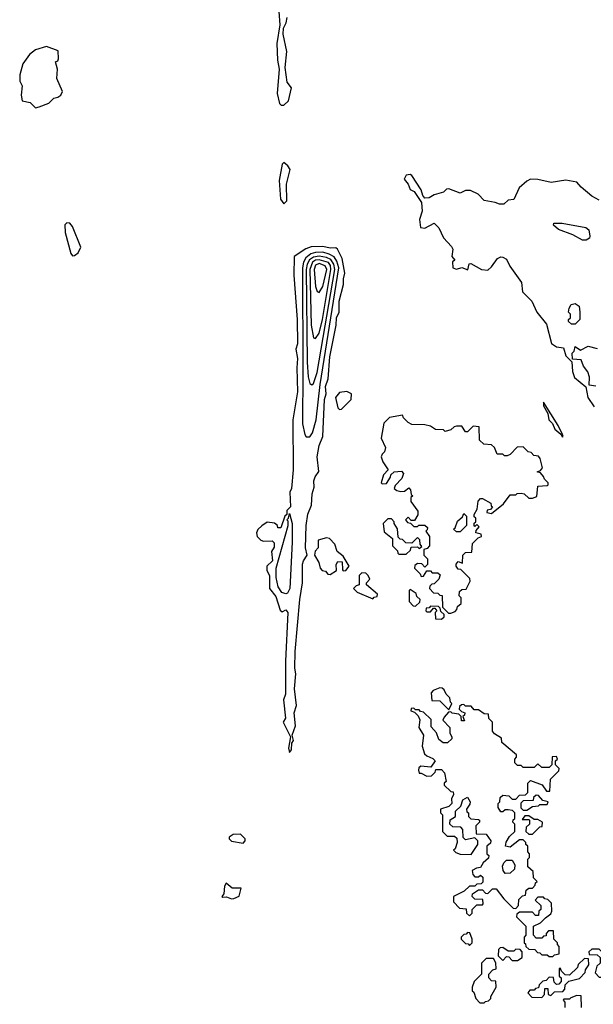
# Model space of a CAD drawing. Extents: x 2701205 to 2963787, y 496209 to 720276.
# Tile 55 of 154: x 2760010 to 2763103, y 662143 to 667452. Entities that reach past the tile are written whole.
import ezdxf

# ---------------------------------------------------------------- set-up
doc = ezdxf.new("R2010")
doc.units = 0

msp = doc.modelspace()

# ---------------------------------------------------------------- linework, layer by layer
at = {"layer": '0CON05XD'}
for points in [[(2761407, 667497), (2761412.5, 667425), (2761396.7, 667325), (2761400, 667235), (2761410, 667185), (2761398, 667055), (2761410.4, 667000.4), (2761420.9, 666990.9), (2761435, 666990.7)], [(2761435, 666990.7), (2761458.8, 667015), (2761476.1, 667085), (2761453.2, 667115), (2761442.5, 667195), (2761451.2, 667281.2), (2761430, 667375), (2761433, 667407), (2761447.5, 667435), (2761452.5, 667465)], [(2760095, 666976.7), (2760115, 666983.3), (2760167, 667003), (2760195, 667030), (2760216.1, 667033.9), (2760232.5, 667045), (2760240, 667065), (2760210, 667135), (2760213.8, 667185), (2760202.5, 667225), (2760215, 667230), (2760219.3, 667240.7), (2760216.7, 667285), (2760155, 667307.5), (2760095, 667290), (2760062.5, 667265), (2760027.5, 667215), (2760010, 667155), (2760010.7, 667120.7), (2760023.3, 667095), (2760018.8, 667045), (2760022.5, 667015), (2760066.1, 667006.1), (2760095, 666976.7)], [(2761435, 666460), (2761450, 666475), (2761449.1, 666565), (2761468.1, 666645), (2761456.5, 666665), (2761435, 666682.9), (2761425, 666673.8), (2761409.5, 666585), (2761416.2, 666485), (2761435, 666460)], [(2763135, 666480), (2763095, 666501.2), (2763038.6, 666548.6), (2763015, 666577.1), (2762955, 666587.1), (2762876.1, 666573.9), (2762805, 666591.2), (2762765, 666592.5), (2762745, 666582.5), (2762703.3, 666545), (2762675, 666482.5), (2762645, 666480), (2762621.7, 666458.3), (2762598.3, 666458.3), (2762575, 666467.5), (2762515, 666476.7), (2762482.3, 666512.3), (2762441.2, 666531.2), (2762415, 666530.8), (2762385, 666516.7), (2762325, 666540), (2762312.3, 666537.7), (2762295, 666523.3), (2762245, 666508), (2762218.7, 666491.3), (2762195, 666490.8), (2762184.3, 666504.3), (2762175.7, 666535.7), (2762125, 666612.5), (2762115, 666617.5), (2762095, 666613.3), (2762083, 666593), (2762105.6, 666565.6), (2762116, 666536), (2762136.8, 666526.8), (2762176.6, 666466.6), (2762180.7, 666419.3), (2762165.7, 666375), (2762171.2, 666331.2), (2762195, 666327.5), (2762245, 666355.8), (2762270.2, 666330.2), (2762295, 666276.7), (2762339.4, 666229.4), (2762345.6, 666215.6), (2762340, 666175), (2762356.7, 666155), (2762343.6, 666146.4), (2762346.7, 666115), (2762365, 666108), (2762395, 666116), (2762427, 666103), (2762433.8, 666136.2), (2762443, 666137), (2762500, 666105), (2762535, 666102.5), (2762555, 666120), (2762587.5, 666165), (2762605, 666173.8), (2762615, 666172), (2762635, 666161.2), (2762653, 666123), (2762716.2, 666035), (2762721.9, 665985), (2762772.5, 665935), (2762798.6, 665875), (2762851.2, 665811.2), (2762877.2, 665707.2), (2762905, 665687.8), (2762943, 665683), (2762955, 665640), (2762987.5, 665607.5), (2762991.9, 665555), (2763002.2, 665522.2), (2763063.3, 665473.3), (2763074.2, 665415), (2763108.6, 665365)], [(2760295, 666179.5), (2760305, 666180), (2760325.5, 666195), (2760340, 666225), (2760295, 666337.5), (2760280, 666355), (2760265, 666357.5), (2760253.9, 666346.1), (2760254.5, 666305), (2760285, 666192), (2760295, 666179.5)], [(2763065, 666263.8), (2763045, 666263.8), (2762992.7, 666292.7), (2762915, 666320.5), (2762888.8, 666345), (2762890, 666355), (2762935, 666354.4), (2763062.2, 666332.2), (2763078.5, 666318.5), (2763084.3, 666285), (2763082.5, 666275), (2763065, 666263.8)], [(2761465, 663500), (2761476.7, 663515), (2761478.3, 663551.7), (2761486.7, 663565), (2761480, 663595), (2761497.5, 663645), (2761490, 663715), (2761502.5, 663755), (2761492.5, 663845), (2761500, 663925), (2761493.8, 663955), (2761495.8, 664045), (2761520.8, 664325), (2761536, 664415), (2761535.7, 664515.7), (2761540, 664535), (2761560, 664565), (2761550.8, 664605), (2761555.5, 664725), (2761564.6, 664785.4), (2761582.9, 664835), (2761586.7, 664895), (2761598.3, 664931.7), (2761595.6, 664965.6), (2761602.6, 664987.4), (2761623.6, 665016.4), (2761614.8, 665095), (2761625, 665156), (2761644.6, 665205), (2761653.6, 665403.6), (2761662.7, 665435), (2761659.5, 665475), (2761672.7, 665515), (2761683.2, 665635), (2761717.5, 665805), (2761719.2, 665845), (2761732.7, 665875), (2761732.9, 665935), (2761756.5, 666025), (2761755.4, 666055), (2761763, 666085), (2761748.8, 666165), (2761724.6, 666214.6), (2761715, 666222.5), (2761685, 666220), (2761645, 666230.2), (2761581.9, 666228.1), (2761553.1, 666216.9), (2761490.8, 666175), (2761488.6, 666075), (2761506.2, 665835), (2761507.9, 665705), (2761498.5, 665675), (2761507.3, 665625), (2761504.6, 665574.6), (2761509, 665445), (2761482.9, 665295), (2761484.1, 665025.9), (2761476.2, 664925), (2761467.5, 664905), (2761470, 664825), (2761450, 664805), (2761450, 664785), (2761440, 664775), (2761418.3, 664711.7), (2761401.7, 664711.7), (2761400, 664725), (2761385, 664737.5), (2761345, 664742.5), (2761315, 664722.5), (2761295, 664702.5), (2761287.5, 664685), (2761290, 664665), (2761310, 664645), (2761325, 664640), (2761371.7, 664641.7), (2761381.7, 664631.7), (2761381.7, 664608.3), (2761367.5, 664585), (2761372.5, 664535), (2761342.5, 664505), (2761343, 664483), (2761357.5, 664455), (2761357.5, 664385), (2761391.7, 664341.7), (2761415, 664267.5), (2761425, 664260), (2761445, 664270), (2761455.8, 664255), (2761443.9, 663993.9), (2761444.1, 663815.9), (2761432.5, 663785), (2761443.6, 663686.4), (2761430, 663665), (2761470, 663585), (2761460, 663525), (2761465, 663500)], [(2761555, 665203.3), (2761575, 665203.8), (2761588.2, 665225), (2761608.4, 665295), (2761630.7, 665485), (2761731.2, 666115), (2761720.9, 666150.9), (2761705, 666173.2), (2761678.8, 666188.8), (2761645, 666198.1), (2761605, 666197.9), (2761580.3, 666189.7), (2761552.5, 666167.5), (2761540.8, 666145), (2761534.9, 666115), (2761537.8, 665557.8), (2761535, 665272.5), (2761548, 665215), (2761555, 665203.3)], [(2761585, 665483.8), (2761595, 665491.2), (2761615, 665549.2), (2761708.9, 666105), (2761704.7, 666135), (2761688.6, 666158.6), (2761665, 666170.8), (2761625, 666176.4), (2761595, 666172.8), (2761572.2, 666157.8), (2761559.9, 666135), (2761555.5, 666105), (2761560.4, 665605), (2761566.4, 665526.4), (2761575, 665490), (2761585, 665483.8)], [(2761605, 665733.8), (2761625, 665762), (2761642.4, 665835), (2761688.6, 666105), (2761686.1, 666126.1), (2761675, 666142.7), (2761625, 666157.9), (2761605, 666155.9), (2761588.3, 666145), (2761575.1, 666105), (2761582.2, 665805), (2761595, 665736.7), (2761605, 665733.8)], [(2761625, 665982), (2761645, 666014.2), (2761665.7, 666105), (2761657, 666125), (2761625, 666137.3), (2761605, 666129.6), (2761598, 666105), (2761605, 666013.3), (2761615, 665986.2), (2761625, 665982)], [(2763005, 665810), (2762985, 665810), (2762970, 665825), (2762970, 665835), (2762980, 665845), (2762980, 665865), (2762970, 665875), (2762973, 665897), (2762983.6, 665916.4), (2763005, 665922.5), (2763027, 665907), (2763030, 665875), (2763030, 665835), (2763005, 665810)], [(2763117, 665477), (2763081.7, 665481.7), (2763083.3, 665525), (2763073.6, 665553.6), (2763050, 665585), (2763038.3, 665618.3), (2762991.7, 665621.7), (2762990, 665655), (2763000, 665665), (2763005, 665690), (2763035, 665670), (2763075, 665692.5), (2763125, 665680)], [(2761735, 665350), (2761745, 665352.5), (2761797.5, 665405), (2761800, 665435), (2761775, 665447.5), (2761735, 665442.5), (2761712.5, 665415), (2761725, 665360), (2761735, 665350)], [(2762935, 665203.3), (2762940, 665205), (2762937.5, 665215), (2762913.8, 665265), (2762835, 665390), (2762835, 665370), (2762858.3, 665328.3), (2762863.3, 665295), (2762884.1, 665274.1), (2762896.7, 665245), (2762928.3, 665218.3), (2762935, 665203.3)], [(2762321.7, 664251.7), (2762335, 664252.5), (2762358.3, 664261.7), (2762368.3, 664271.7), (2762371.7, 664288.3), (2762390, 664305), (2762390, 664335), (2762380, 664345), (2762381.7, 664368.3), (2762395, 664380), (2762418.3, 664381.7), (2762440, 664425), (2762438.3, 664438.3), (2762388.3, 664488.3), (2762375, 664490), (2762363.3, 664505), (2762363, 664517), (2762375, 664530), (2762398.3, 664521.7), (2762400, 664565), (2762415, 664580), (2762448.3, 664581.7), (2762451.7, 664628.3), (2762481.7, 664658.3), (2762500, 664665), (2762498.3, 664678.3), (2762470, 664685), (2762471.7, 664698.3), (2762487, 664717), (2762475, 664730), (2762465, 664720), (2762460, 664725), (2762461.7, 664738.3), (2762470, 664745), (2762470, 664765), (2762461.7, 664771.7), (2762460, 664785), (2762477, 664813), (2762483, 664857), (2762495, 664870), (2762505, 664870), (2762550, 664845), (2762551.7, 664831.7), (2762560, 664825), (2762548.3, 664811.7), (2762531.7, 664808.3), (2762530, 664795), (2762555, 664790), (2762618.3, 664841.7), (2762655, 664890), (2762685, 664890), (2762693, 664897), (2762715, 664900), (2762730, 664895), (2762755, 664872.5), (2762775, 664872.5), (2762798.3, 664881.7), (2762803.6, 664936.4), (2762855, 664940), (2762860, 664945), (2762860, 664955), (2762840, 664975), (2762835, 664990), (2762818.3, 665008.3), (2762800, 665015), (2762818.3, 665021.7), (2762830, 665035), (2762817, 665087), (2762808.3, 665098.3), (2762783, 665103), (2762768.3, 665118.3), (2762751.7, 665121.7), (2762725, 665150), (2762693, 665147), (2762655, 665107.5), (2762639.3, 665100.7), (2762625, 665100), (2762615, 665110), (2762585, 665110), (2762570, 665145), (2762555, 665160), (2762513.6, 665163.6), (2762490, 665185), (2762487, 665257), (2762455, 665260), (2762425, 665230), (2762415, 665230), (2762395, 665260), (2762365, 665260), (2762353, 665257), (2762335, 665240), (2762305, 665232.5), (2762295, 665240), (2762253, 665243), (2762225, 665260), (2762195, 665267.5), (2762125, 665270), (2762105, 665280), (2762080, 665305), (2762075, 665320), (2762005, 665306.7), (2761973.9, 665276.1), (2761960, 665195), (2761982.5, 665145), (2761977, 665123), (2761965, 665110), (2761960, 665095), (2761968.3, 665068.3), (2761997.5, 665025), (2761971.7, 664998.3), (2761960, 664955), (2761965, 664950), (2761988.3, 664951.7), (2762010, 664985), (2762011.7, 664998.3), (2762030, 665015), (2762068.3, 665018.3), (2762080, 665005), (2762071.7, 664978.3), (2762035, 664940), (2762030, 664925), (2762043, 664913), (2762065, 664907.5), (2762085, 664910), (2762108.3, 664928.3), (2762117, 664917), (2762121.7, 664891.7), (2762130, 664885), (2762120, 664875), (2762120, 664855), (2762157, 664803), (2762157, 664783), (2762138.3, 664751.7), (2762121.7, 664751.7), (2762105, 664770), (2762090, 664755), (2762101.7, 664741.7), (2762118.3, 664738.3), (2762135, 664720), (2762155, 664720), (2762162.5, 664727.5), (2762195, 664727.5), (2762210, 664715), (2762208.3, 664701.7), (2762200, 664695), (2762220, 664665), (2762220, 664615), (2762208.3, 664601.7), (2762190, 664595), (2762190, 664565), (2762210, 664545), (2762210, 664515), (2762195, 664500), (2762178.3, 664518.3), (2762155, 664520), (2762141.7, 664508.3), (2762140, 664495), (2762170, 664465), (2762175, 664450), (2762188.3, 664451.7), (2762205, 664480), (2762225, 664480), (2762235, 664470), (2762265, 664470), (2762278.3, 664458.3), (2762270, 664435), (2762245, 664410), (2762231.7, 664408.3), (2762221.7, 664398.3), (2762220, 664385), (2762241.7, 664361.7), (2762265, 664360), (2762275, 664350), (2762288.3, 664348.3), (2762290, 664285), (2762321.7, 664251.7)], [(2761445, 664356.2), (2761424.2, 664364.2), (2761403.3, 664395), (2761392.5, 664445), (2761392.5, 664495), (2761457.5, 664725), (2761457.5, 664747.5), (2761450, 664755), (2761460, 664765), (2761465, 664790), (2761480, 664735), (2761480, 664635), (2761466, 664385), (2761455, 664360), (2761445, 664356.2)], [(2762385, 664690), (2762365, 664690), (2762350, 664705), (2762358.3, 664711.7), (2762371.7, 664748.3), (2762398.3, 664771.7), (2762405, 664790), (2762420, 664775), (2762420, 664725), (2762385, 664690)], [(2762095, 664570), (2762118.3, 664591.7), (2762121.7, 664608.3), (2762155, 664610), (2762165, 664600), (2762178.3, 664611.7), (2762170, 664625), (2762168.3, 664648.3), (2762155, 664660), (2762125, 664630), (2762091.7, 664631.7), (2762075, 664650), (2762061.7, 664651.7), (2762051.7, 664661.7), (2762047, 664707), (2762030, 664735), (2762030, 664745), (2762015, 664760), (2761995, 664760), (2761970, 664735), (2761975, 664690), (2762020, 664655), (2762020, 664615), (2762048.3, 664588.3), (2762050, 664575), (2762055, 664570), (2762095, 664570)], [(2761685, 664460), (2761718.3, 664481.7), (2761717.5, 664515), (2761725, 664530), (2761748.3, 664528.3), (2761750, 664485), (2761755, 664480), (2761768.3, 664481.7), (2761787.5, 664505), (2761755, 664560), (2761722.5, 664585), (2761710, 664625), (2761680, 664655), (2761665, 664657.5), (2761620, 664645), (2761620, 664605), (2761603, 664587), (2761600, 664565), (2761622.5, 664525), (2761630, 664495), (2761641.7, 664481.7), (2761658.3, 664478.3), (2761671.7, 664461.7), (2761685, 664460)], [(2761915, 664330), (2761921.7, 664338.3), (2761938.3, 664341.7), (2761940, 664355), (2761880, 664405), (2761880, 664415), (2761897.5, 664435), (2761890, 664455), (2761877, 664467), (2761855, 664470), (2761840, 664455), (2761840, 664405), (2761825, 664400), (2761810, 664385), (2761830, 664365), (2761915, 664330)], [(2762145, 664290), (2762168.3, 664311.7), (2762170, 664325), (2762151.7, 664341.7), (2762148.3, 664358.3), (2762115, 664380), (2762110, 664375), (2762110, 664315), (2762131.7, 664291.7), (2762145, 664290)], [(2762285, 664220), (2762298.3, 664231.7), (2762300, 664245), (2762281.7, 664261.7), (2762278.3, 664278.3), (2762268.3, 664288.3), (2762225, 664290), (2762218.3, 664281.7), (2762201.7, 664278.3), (2762200, 664265), (2762205, 664260), (2762225, 664260), (2762241.7, 664278.3), (2762248.3, 664278.3), (2762260, 664265), (2762250, 664255), (2762251.7, 664221.7), (2762285, 664220)], [(2762325, 663730), (2762340, 663765), (2762333, 663773), (2762330, 663795), (2762310, 663815), (2762298.3, 663838.3), (2762288.3, 663848.3), (2762275, 663850), (2762240, 663835), (2762228.3, 663821.7), (2762231.7, 663781.7), (2762275, 663780), (2762325, 663730)], [(2762435, 662620), (2762450, 662635), (2762450, 662655), (2762475, 662680), (2762505, 662680), (2762510, 662685), (2762508.3, 662708.3), (2762465, 662710), (2762450, 662725), (2762451.7, 662738.3), (2762485, 662760), (2762505, 662760), (2762521.7, 662741.7), (2762535, 662740), (2762560, 662765), (2762580, 662765), (2762621.7, 662711.7), (2762671.7, 662661.7), (2762685, 662660), (2762700, 662675), (2762701.7, 662708.3), (2762721.7, 662728.3), (2762738.3, 662731.7), (2762741.7, 662758.3), (2762755, 662770), (2762775, 662770), (2762790, 662785), (2762791.7, 662798.3), (2762800, 662805), (2762780, 662825), (2762778.3, 662858.3), (2762750, 662885), (2762750, 662925), (2762760, 662935), (2762760, 662955), (2762750, 662965), (2762750, 662995), (2762740, 663005), (2762740, 663015), (2762725, 663030), (2762705, 663030), (2762655, 662990), (2762630, 662995), (2762633, 663017), (2762651.7, 663048.3), (2762680, 663075), (2762680, 663115), (2762670, 663125), (2762671.7, 663138.3), (2762680, 663145), (2762680, 663175), (2762668.3, 663188.3), (2762645, 663192.5), (2762628.3, 663191.7), (2762615, 663180), (2762605, 663180), (2762590, 663205), (2762590, 663225), (2762600, 663235), (2762601.7, 663258.3), (2762615, 663270), (2762647, 663267), (2762665, 663250), (2762685, 663250), (2762705, 663270), (2762738.3, 663271.7), (2762750, 663285), (2762750, 663335), (2762765, 663350), (2762827, 663327), (2762851.7, 663291.7), (2762868.3, 663291.7), (2762873, 663357), (2762918.3, 663401.7), (2762920, 663415), (2762900, 663435), (2762900, 663455), (2762910, 663465), (2762905, 663480), (2762881.7, 663478.3), (2762880, 663435), (2762865, 663420), (2762825, 663420), (2762805, 663440), (2762785, 663420), (2762725, 663420), (2762715, 663430), (2762695, 663430), (2762680, 663445), (2762680, 663465), (2762690, 663475), (2762688.3, 663488.3), (2762610, 663555), (2762608.3, 663578.3), (2762570.7, 663600.7), (2762560, 663615), (2762560, 663665), (2762540, 663685), (2762538.3, 663708.3), (2762515, 663710), (2762485, 663730), (2762461.7, 663731.7), (2762445, 663750), (2762415, 663750), (2762405, 663760), (2762391.7, 663758.3), (2762381.7, 663748.3), (2762380, 663735), (2762391.7, 663721.7), (2762410, 663715), (2762408.3, 663701.7), (2762400, 663695), (2762408.3, 663671.7), (2762391.7, 663671.7), (2762390, 663695), (2762378.3, 663708.3), (2762343, 663713), (2762335, 663720), (2762321.7, 663718.3), (2762298.3, 663691.7), (2762292.5, 663675), (2762330, 663635), (2762330, 663605), (2762340, 663585), (2762340, 663575), (2762317, 663553), (2762293, 663553), (2762270.7, 663570.7), (2762257, 663607), (2762228.3, 663638.3), (2762228.3, 663678.3), (2762188.3, 663718.3), (2762171.7, 663721.7), (2762165, 663730), (2762145, 663730), (2762135, 663740), (2762121.7, 663738.3), (2762120, 663725), (2762138.3, 663718.3), (2762158.3, 663698.3), (2762167, 663677), (2762162.5, 663635), (2762187.5, 663595), (2762180, 663535), (2762193.8, 663493.8), (2762205, 663482.5), (2762238.3, 663468.3), (2762250, 663455), (2762227.5, 663422.5), (2762173, 663427), (2762161.7, 663418.3), (2762160, 663405), (2762165, 663390), (2762175, 663390), (2762205, 663372.5), (2762230, 663375), (2762250, 663395), (2762255, 663410), (2762285, 663410), (2762301.7, 663391.7), (2762310, 663345), (2762300, 663335), (2762300, 663325), (2762335, 663290), (2762348.3, 663288.3), (2762350, 663275), (2762338.3, 663251.7), (2762340, 663225), (2762325, 663210), (2762280, 663195), (2762280, 663175), (2762290, 663165), (2762290, 663075), (2762315, 663050), (2762355, 663050), (2762368.3, 663038.3), (2762370, 663015), (2762358.3, 662981.7), (2762350, 662975), (2762361.7, 662961.7), (2762385, 662952.5), (2762445, 662950), (2762480, 663005), (2762480, 663025), (2762465, 663040), (2762415, 663030), (2762401.7, 663041.7), (2762400, 663085), (2762388.3, 663098.3), (2762345, 663100), (2762330, 663115), (2762331.7, 663138.3), (2762360, 663155), (2762360, 663185), (2762388.3, 663211.7), (2762400, 663245), (2762425, 663260), (2762440, 663235), (2762438.3, 663221.7), (2762420, 663195), (2762421.7, 663181.7), (2762430, 663175), (2762430, 663155), (2762443, 663143), (2762485, 663140), (2762490, 663135), (2762490, 663125), (2762470, 663105), (2762471.7, 663061.7), (2762525, 663060), (2762550, 663025), (2762548.3, 663011.7), (2762530, 662995), (2762530, 662955), (2762540, 662945), (2762538.3, 662931.7), (2762510, 662905), (2762495, 662880), (2762473, 662877), (2762450, 662865), (2762453, 662843), (2762465, 662830), (2762485, 662830), (2762495, 662840), (2762508.3, 662828.3), (2762508.3, 662801.7), (2762498.3, 662791.7), (2762475, 662790), (2762465, 662780), (2762435, 662780), (2762407, 662753), (2762350, 662725), (2762350, 662695), (2762381.7, 662661.7), (2762418.3, 662658.3), (2762420, 662635), (2762435, 662620)], [(2762745, 663190), (2762775, 663210), (2762807, 663213), (2762815, 663220), (2762855, 663220), (2762860, 663235), (2762831.7, 663241.7), (2762808.3, 663268.3), (2762795, 663270), (2762781.7, 663258.3), (2762778.3, 663241.7), (2762725, 663240), (2762711.7, 663228.3), (2762711.7, 663201.7), (2762725, 663190), (2762745, 663190)], [(2762775, 663060), (2762815, 663100), (2762828.3, 663101.7), (2762830, 663125), (2762805, 663140), (2762785, 663140), (2762755, 663160), (2762735, 663160), (2762720, 663140), (2762755, 663140), (2762760, 663135), (2762760, 663115), (2762741.7, 663098.3), (2762740, 663075), (2762755, 663060), (2762775, 663060)], [(2761215, 663011.2), (2761226.2, 663025), (2761226.2, 663035), (2761200, 663060), (2761161.5, 663058.5), (2761140, 663045), (2761138.8, 663035), (2761152.5, 663022.5), (2761215, 663011.2)], [(2762628.3, 662848.3), (2762617.5, 662865), (2762613, 662887), (2762620, 662905), (2762635, 662920), (2762665, 662920), (2762680, 662895), (2762678.3, 662871.7), (2762655, 662850), (2762628.3, 662848.3)], [(2761151.7, 662711.7), (2761165, 662713.3), (2761193.6, 662726.4), (2761205, 662770), (2761155, 662768.8), (2761124.1, 662795.9), (2761115, 662780), (2761111.7, 662738.3), (2761100, 662725), (2761105, 662720), (2761125, 662722.5), (2761151.7, 662711.7)], [(2762885, 662400), (2762895, 662410), (2762920, 662415), (2762920, 662455), (2762910, 662465), (2762910, 662475), (2762890, 662495), (2762888.3, 662538.3), (2762861.7, 662538.3), (2762850, 662525), (2762848.3, 662511.7), (2762835, 662510), (2762825, 662500), (2762795, 662500), (2762780, 662515), (2762780, 662565), (2762818.3, 662581.7), (2762845, 662610), (2762875, 662630), (2762880, 662645), (2762878.3, 662688.3), (2762858.3, 662708.3), (2762841.7, 662711.7), (2762835, 662720), (2762805, 662720), (2762790, 662705), (2762820, 662675), (2762820, 662655), (2762810, 662645), (2762808.3, 662621.7), (2762791.7, 662621.7), (2762775, 662640), (2762705, 662640), (2762691.7, 662628.3), (2762690, 662615), (2762740, 662565), (2762740, 662515), (2762730, 662505), (2762730, 662475), (2762738.3, 662468.3), (2762740, 662455), (2762755, 662440), (2762788.3, 662438.3), (2762801.7, 662421.7), (2762815, 662420), (2762825, 662410), (2762855, 662410), (2762865, 662400), (2762885, 662400)], [(2762435, 662460), (2762450, 662475), (2762450, 662495), (2762438.3, 662528.3), (2762425, 662530), (2762418.3, 662521.7), (2762405, 662520), (2762390, 662505), (2762390, 662495), (2762415, 662470), (2762428.3, 662468.3), (2762435, 662460)], [(2762695, 662380), (2762720, 662395), (2762720, 662425), (2762708.3, 662438.3), (2762685, 662440), (2762675, 662430), (2762645, 662430), (2762615, 662450), (2762601.7, 662448.3), (2762591.7, 662438.3), (2762590, 662405), (2762615, 662380), (2762635, 662400), (2762648.3, 662398.3), (2762665, 662380), (2762695, 662380)], [(2763165, 662290), (2763180, 662305), (2763180, 662345), (2763171.7, 662351.7), (2763160, 662385), (2763171.7, 662398.3), (2763188.3, 662401.7), (2763190, 662415), (2763175, 662430), (2763145, 662430), (2763135, 662440), (2763095, 662440), (2763080, 662425), (2763081.7, 662411.7), (2763125, 662410), (2763140, 662395), (2763140, 662365), (2763121.7, 662348.3), (2763113, 662313), (2763135, 662290), (2763165, 662290)], [(2762515, 662150), (2762521.7, 662158.3), (2762538.3, 662161.7), (2762550, 662175), (2762550, 662185), (2762580, 662235), (2762578.3, 662268.3), (2762555, 662270), (2762540, 662285), (2762540, 662305), (2762561.7, 662328.3), (2762580, 662335), (2762577, 662367), (2762565, 662390), (2762525, 662390), (2762500, 662365), (2762500, 662305), (2762460, 662265), (2762450, 662235), (2762450, 662215), (2762458.3, 662208.3), (2762470, 662175), (2762491.7, 662151.7), (2762515, 662150)], [(2762825, 662180), (2762840, 662195), (2762841.7, 662228.3), (2762858.3, 662228.3), (2762860, 662195), (2762875, 662190), (2762895, 662210), (2762938.3, 662211.7), (2762950, 662225), (2762951.7, 662248.3), (2762971.7, 662268.3), (2763028.3, 662281.7), (2763060, 662315), (2763061.7, 662328.3), (2763080, 662355), (2763078.3, 662388.3), (2763055, 662390), (2763021.7, 662358.3), (2763018.3, 662341.7), (2762975, 662300), (2762951.7, 662301.7), (2762931.7, 662321.7), (2762925, 662340), (2762920, 662335), (2762920, 662295), (2762930, 662285), (2762930, 662265), (2762918.3, 662251.7), (2762905, 662250), (2762891.7, 662261.7), (2762888.3, 662288.3), (2762865, 662290), (2762848.3, 662271.7), (2762831.7, 662268.3), (2762811.7, 662248.3), (2762808.3, 662231.7), (2762791.7, 662228.3), (2762785, 662220), (2762761.7, 662218.3), (2762750, 662205), (2762771.7, 662181.7), (2762825, 662180)], [(2763040, 662125), (2763038.3, 662188.3), (2763015, 662190), (2762981.7, 662178.3), (2762975, 662170), (2762945, 662170), (2762940, 662165), (2762950, 662155), (2762950, 662125)]]:
    msp.add_lwpolyline(points, dxfattribs=at)

doc.saveas('drawing.dxf')
